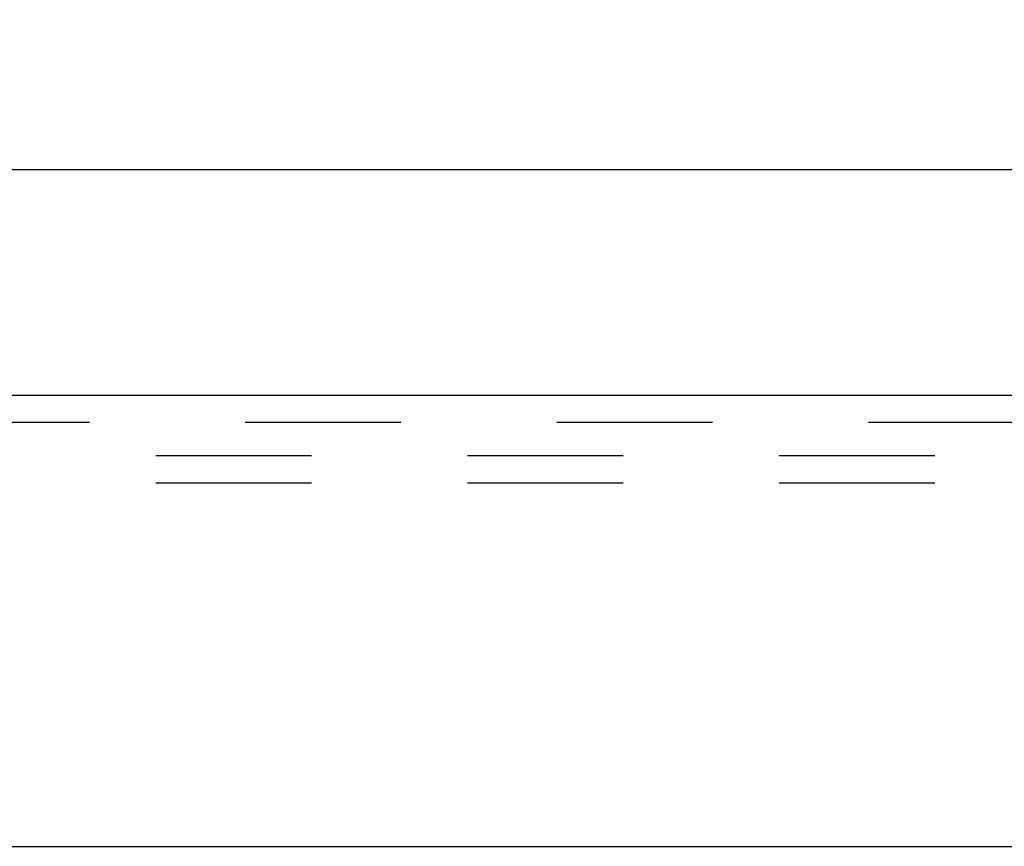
# Model space of a CAD drawing. Header units: inches. Extents: x 0 to 50.1, y 0 to 32.4.
# Tile 4 of 16: x 18.4 to 20.2, y 7 to 8.4. Entities that reach past the tile are written whole.
import ezdxf

# ---------------------------------------------------------------- set-up
doc = ezdxf.new("R2010")
doc.units = ezdxf.units.IN
doc.header["$LTSCALE"] = 2.757725
doc.header["$MEASUREMENT"] = 0
doc.linetypes.add('HIDDEN', pattern=[0.2, 0.1, -0.1])
doc.layers.get('0').update_dxf_attribs({"linetype": 'CONTINUOUS'})
for name, color, linetype in [('DEFAULT_2', 8, 'HIDDEN'), ('DIMENSIONS', 7, 'CONTINUOUS'), ('DOOR_ASSEMBLY', 7, 'CONTINUOUS')]:
    doc.layers.add(name, color=color, linetype=linetype)
doc.styles.get("Standard").update_dxf_attribs({"font": 'arial.ttf'})
doc.dimstyles.new('DIMSTYLE_1', dxfattribs={"dimtxt": 0.221208, "dimasz": 0.294944, "dimexe": 0.09, "dimexo": 0.07, "dimgap": 0.0375, "dimtad": 0, "dimtih": 1, "dimtoh": 1, "dimzin": 4, "dimdsep": 46, "dimtxsty": 'Standard', "dimblk": '_FILLED', "dimblk1": '_FILLED', "dimblk2": '_FILLED', "dimcen": 0.09, "dimadec": 3, "dimazin": 1, "dimtfac": 1, "dimtdec": 3, "dimtofl": 0, "dimtmove": 0, "dimatfit": 3, "dimldrblk": '_FILLED', "dimfxl": 0, "dimtolj": 1, "dimtzin": 4, "dimarcsym": 0})

# ---------------------------------------------------------------- blocks, each defined once
blk = doc.blocks.new('_FILLED')
at = {"color": 0, "linetype": 'ByBlock'}
blk.add_solid([(0, 0), (-1, 0.2), (-1, -0.2)], dxfattribs=at)
blk = doc.blocks.new('*D11')
at = {"layer": 'DIMENSIONS', "color": 2, "linetype": 'Continuous'}
for p, q in [((12.1385, 7.8718), (12.1385, 8.4251)), ((22.5135, 7.8718), (22.5135, 8.4251)), ((12.1385, 8.1597), (16.3232, 8.1597)), ((22.5135, 8.1597), (18.3288, 8.1597))]:
    blk.add_line(p, q, dxfattribs=at)
at = {"layer": 'DIMENSIONS', "color": 2, "linetype": 'Continuous', "xscale": 0.2949438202, "yscale": 0.2949438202, "zscale": 0.2949438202, "rotation": 180}
blk.add_blockref('_FILLED', (12.1385, 8.1597), dxfattribs=at)
at = {"layer": 'DIMENSIONS', "color": 2, "linetype": 'Continuous', "xscale": 0.2949438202, "yscale": 0.2949438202, "zscale": 0.2949438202}
blk.add_blockref('_FILLED', (22.5135, 8.1597), dxfattribs=at)
at = {"layer": 'DIMENSIONS', "color": 2, "linetype": 'Continuous', "insert": (17.326, 8.2703), "char_height": 0.22121, "width": 1.784465, "attachment_point": 2, "line_spacing_factor": 0.9}
blk.add_mtext('10.38 DOOR', dxfattribs=at)

msp = doc.modelspace()

# ---------------------------------------------------------------- linework, layer by layer
at = {"layer": 'DEFAULT_2', "color": 8, "linetype": 'HIDDEN'}
for p, q in [((22.2605, 7.6531), (12.3565, 7.6531)), ((22.2605, 7.6051), (12.3565, 7.6051))]:
    msp.add_line(p, q, dxfattribs=at)
at = {"layer": 'DOOR_ASSEMBLY', "color": 3, "linetype": 'Continuous'}
for p, q in [((22.4187, 7.7601), (12.2333, 7.7601)), ((12.1535, 6.9621), (22.4985, 6.9621))]:
    msp.add_line(p, q, dxfattribs=at)
at = {"layer": 'DOOR_ASSEMBLY', "color": 8, "linetype": 'HIDDEN'}
msp.add_line((22.4187, 7.7121), (12.2333, 7.7121), dxfattribs=at)

# ---------------------------------------------------------------- dimensions: what is measured, and where the dimension line sits
at = {"layer": 'DIMENSIONS', "color": 2, "linetype": 'Continuous'}
dim = msp.add_linear_dim(base=(22.5134916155, 8.159692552), p1=(12.1384916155, 7.8018100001), p2=(22.5134916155, 7.8018100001), text='<> DOOR', dimstyle='DIMSTYLE_1', dxfattribs=at)
dim.commit()
dim.dimension.update_dxf_attribs({"geometry": '*D11', "text_midpoint": (17.3259916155, 8.159692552), "dimtype": 160})

doc.saveas('drawing.dxf')
